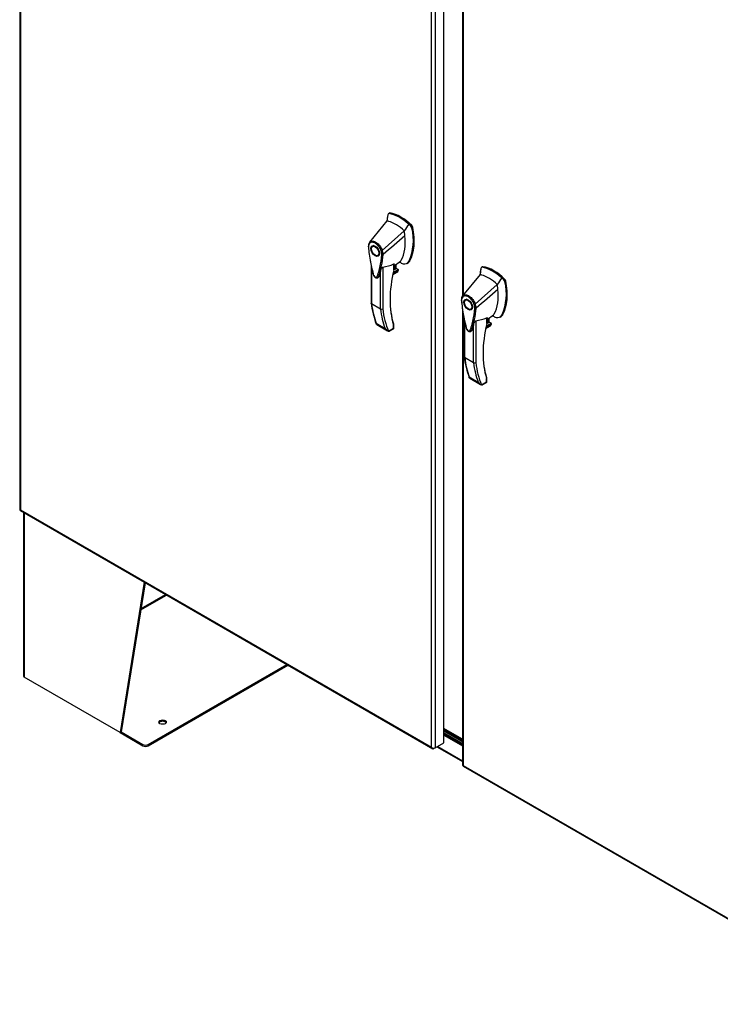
# Model space of a CAD drawing. Header units: inches. Extents: x 2 to 538, y -2 to 358.
# Tile 22 of 24: x 457 to 497, y 251 to 308. Entities that reach past the tile are written whole.
import ezdxf

# ---------------------------------------------------------------- set-up
doc = ezdxf.new("R2010")
doc.units = ezdxf.units.IN
doc.header["$MEASUREMENT"] = 0
for name, color, linetype in [('COM54926-1', 7, 'Continuous'), ('COM70098', 7, 'Continuous'), ('COM70739-2', 7, 'Continuous'), ('COM71190-4', 7, 'Continuous'), ('COM71195-4', 7, 'Continuous'), ('COM71196-4', 7, 'Continuous'), ('Default', 7, 'Continuous'), ('GSK86006', 7, 'Continuous'), ('HAN13068', 7, 'Continuous')]:
    doc.layers.add(name, color=color, linetype=linetype)

# ---------------------------------------------------------------- blocks, each defined once
blk = doc.blocks.new('SE5')
at = {"layer": 'COM54926-1', "color": 7, "linetype": 'Continuous'}
for p, q in [((456.811, 279.05), (456.811, 269.55)), ((456.853, 279.025), (456.853, 269.491)), ((463.813, 275.007), (462.409, 266.284)), ((463.869, 274.975), (462.476, 266.323)), ((463.614, 273.395), (465.11, 274.258)), ((463.628, 273.481), (465.042, 274.298)), ((464.046, 265.596), (472.08, 270.235)), ((464.046, 265.519), (472.147, 270.196)), ((462.409, 266.284), (456.853, 269.491)), ((462.476, 266.323), (462.409, 266.284)), ((462.409, 266.284), (463.735, 265.519)), ((462.476, 266.323), (463.735, 265.596)), ((463.735, 265.519), (463.735, 265.596)), ((464.046, 265.596), (464.046, 265.519))]:
    blk.add_line(p, q, dxfattribs=at)
for centre, major_axis, start_param, end_param in [((456.954, 269.55), (0.143, 0), 3.141593, 3.926991), ((464.873, 266.813), (0.219, 0), 0.312499, 2.829093), ((463.89, 265.686), (-0.22, 0), 0.785398, 2.356194), ((463.89, 265.608), (0.22, 0), 3.926991, 5.497787)]:
    blk.add_ellipse(centre, major_axis=major_axis, ratio=0.57735, start_param=start_param, end_param=end_param, dxfattribs=at)
blk.add_ellipse((464.873, 266.89), major_axis=(0.218, 0), ratio=0.57735, dxfattribs=at)
at = {"layer": 'COM70098', "color": 7, "linetype": 'Continuous'}
for p, q in [((482.268, 265.829), (481.192, 266.45)), ((482.268, 265.751), (481.192, 266.372)), ((481.192, 266.27), (482.268, 265.649)), ((481.192, 266.193), (482.268, 265.572))]:
    blk.add_line(p, q, dxfattribs=at)
at = {"layer": 'COM70739-2', "color": 7, "linetype": 'Continuous'}
blk.add_line((482.268, 265.894), (481.192, 266.515), dxfattribs=at)
at = {"layer": 'COM71190-4', "color": 7, "linetype": 'Continuous'}
for p, q in [((481.192, 266.144), (482.268, 265.523)), ((480.786, 265.463), (482.268, 264.607)), ((480.828, 265.487), (482.268, 264.655))]:
    blk.add_line(p, q, dxfattribs=at)
at = {"layer": 'COM71195-4', "color": 7, "linetype": 'Continuous'}
for p, q in [((456.591, 336.699), (456.591, 279.22)), ((456.633, 336.602), (456.633, 279.201)), ((481.192, 265.697), (481.192, 323.176)), ((480.472, 265.438), (480.472, 322.838)), ((480.674, 322.877), (480.674, 265.398)), ((456.628, 279.155), (480.536, 265.352)), ((456.633, 279.201), (456.632, 279.201)), ((456.632, 279.201), (456.632, 279.201)), ((456.632, 279.201), (456.633, 279.201)), ((456.633, 279.201), (480.472, 265.438)), ((456.633, 279.201), (456.633, 279.201)), ((480.674, 265.398), (481.192, 265.697)), ((480.472, 265.438), (480.472, 265.437)), ((480.472, 265.437), (480.472, 265.438)), ((480.472, 265.437), (480.472, 265.437)), ((480.472, 265.437), (480.472, 265.437)), ((480.472, 265.437), (480.472, 265.437)), ((480.542, 265.382), (480.527, 265.359)), ((480.674, 265.398), (480.607, 265.36))]:
    blk.add_line(p, q, dxfattribs=at)
for centre, radius, start, end in [((480.667, 265.609), 0.26, 221.3936, 244.2943), ((480.632, 265.491), 0.169, 198.5689, 231.332)]:
    blk.add_arc(centre, radius, start, end, dxfattribs=at)
for centre, major_axis, start_param, end_param in [((456.734, 279.22), (0.143, 0), 3.141593, 3.27243), ((456.7, 279.279), (0.071, 0.124), 3.010756, 3.141593), ((480.607, 265.476), (0.071, 0.124), 3.010756, 3.926991), ((480.573, 265.457), (0.143, 0), 4.581552, 5.497787)]:
    blk.add_ellipse(centre, major_axis=major_axis, ratio=0.57735, start_param=start_param, end_param=end_param, dxfattribs=at)
for points in [[(456.592, 279.21), (456.594, 279.207), (456.599, 279.205), (456.609, 279.203), (456.613, 279.202), (456.622, 279.201), (456.627, 279.201), (456.632, 279.201)], [(456.62, 279.162), (456.619, 279.165), (456.619, 279.17), (456.622, 279.18), (456.624, 279.184), (456.627, 279.192), (456.63, 279.196), (456.632, 279.201)]]:
    blk.add_open_spline(points, degree=3, knots=[0, 0, 0, 0, 0.5, 0.5, 0.75, 0.75, 1, 1, 1, 1], dxfattribs=at)
at = {"layer": 'COM71196-4', "color": 7, "linetype": 'Continuous'}
for p, q in [((482.268, 321.875), (482.268, 291.61)), ((482.31, 321.777), (482.31, 291.661)), ((482.268, 290.799), (482.268, 264.396)), ((482.31, 290.526), (482.31, 264.376)), ((482.31, 264.377), (482.309, 264.376)), ((482.31, 264.376), (482.31, 264.377)), ((482.31, 264.376), (506.149, 250.613)), ((482.31, 264.376), (482.31, 264.376)), ((482.31, 264.376), (482.31, 264.376)), ((482.306, 264.331), (506.213, 250.528))]:
    blk.add_line(p, q, dxfattribs=at)
for centre, major_axis, start_param, end_param in [((482.411, 264.396), (0.143, 0), 3.141593, 3.27243), ((482.377, 264.454), (0.071, 0.124), 3.010756, 3.141593)]:
    blk.add_ellipse(centre, major_axis=major_axis, ratio=0.57735, start_param=start_param, end_param=end_param, dxfattribs=at)
for points in [[(482.269, 264.385), (482.271, 264.383), (482.276, 264.38), (482.286, 264.378), (482.29, 264.377), (482.299, 264.377), (482.304, 264.376), (482.309, 264.376)], [(482.297, 264.337), (482.296, 264.34), (482.296, 264.345), (482.299, 264.355), (482.301, 264.359), (482.304, 264.367), (482.307, 264.372), (482.31, 264.376)]]:
    blk.add_open_spline(points, degree=3, knots=[0, 0, 0, 0, 0.5, 0.5, 0.75, 0.75, 1, 1, 1, 1], dxfattribs=at)
at = {"layer": 'GSK86006', "color": 7, "linetype": 'Continuous'}
for p, q in [((482.268, 265.751), (481.192, 266.372)), ((482.268, 265.649), (481.192, 266.27))]:
    blk.add_line(p, q, dxfattribs=at)
at = {"layer": 'HAN13068', "color": 7, "linetype": 'Continuous'}
for p, q in [((477.947, 296.343), (477.937, 296.301)), ((478.027, 296.41), (477.968, 296.376)), ((478.002, 296.382), (478.059, 296.415)), ((477.887, 295.954), (476.881, 294.731)), ((477.937, 296.301), (477.887, 295.954)), ((479.273, 295.649), (479.146, 295.771)), ((478.887, 295.377), (477.614, 294.241)), ((479.273, 295.649), (479.33, 295.681)), ((479.328, 295.546), (479.385, 295.579)), ((476.88, 294.73), (476.853, 294.697)), ((477.137, 294.525), (477.049, 294.474)), ((477.349, 293.954), (477.437, 294.005)), ((477.665, 294.006), (477.667, 294.007)), ((478.302, 293.359), (478.674, 293.627)), ((479.053, 293.496), (479.111, 293.53)), ((479.16, 293.61), (479.216, 293.643)), ((476.971, 293.37), (476.971, 291.182)), ((476.997, 293.247), (476.997, 291.144)), ((477.513, 290.846), (477.513, 293.026)), ((477.641, 293.281), (477.641, 290.851)), ((478.222, 292.839), (478.49, 292.994)), ((478.224, 292.851), (478.522, 293.023)), ((478.55, 293.092), (478.237, 292.911)), ((478.25, 292.967), (478.532, 293.13)), ((478.283, 293.113), (478.401, 293.181)), ((478.284, 293.117), (478.284, 293.458)), ((478.302, 293.141), (478.302, 293.439)), ((478.401, 293.181), (478.401, 293.43)), ((478.41, 293.193), (478.41, 293.437)), ((478.532, 293.13), (478.41, 293.201)), ((483.33, 293.188), (483.28, 292.841)), ((483.34, 293.23), (483.33, 293.188)), ((483.42, 293.296), (483.361, 293.262)), ((483.395, 293.269), (483.452, 293.301)), ((483.28, 292.841), (482.274, 291.617)), ((484.666, 292.535), (484.539, 292.657)), ((484.666, 292.535), (484.723, 292.567)), ((484.721, 292.432), (484.778, 292.465)), ((484.28, 292.263), (483.008, 291.127)), ((482.274, 291.617), (482.246, 291.583)), ((482.53, 291.411), (482.442, 291.36)), ((477.513, 290.846), (476.997, 291.144)), ((482.742, 290.841), (482.83, 290.892)), ((483.058, 290.892), (483.06, 290.893)), ((482.364, 290.257), (482.364, 288.068)), ((482.39, 290.133), (482.39, 288.03)), ((483.034, 290.168), (483.034, 287.737)), ((483.676, 290), (483.794, 290.068)), ((483.677, 290.003), (483.677, 290.345)), ((483.695, 290.245), (484.068, 290.513)), ((483.695, 290.028), (483.695, 290.325)), ((483.794, 290.068), (483.794, 290.317)), ((483.803, 290.08), (483.803, 290.323)), ((483.925, 290.017), (483.803, 290.087)), ((484.446, 290.383), (484.504, 290.416)), ((484.553, 290.496), (484.61, 290.529)), ((477.262, 290.022), (477.778, 289.724)), ((477.29, 289.951), (477.916, 289.589)), ((477.975, 289.567), (478.263, 289.734)), ((478.045, 289.577), (478.259, 289.701)), ((478.263, 289.734), (478.263, 289.932)), ((478.289, 289.753), (478.289, 289.914)), ((482.907, 287.732), (482.907, 289.912)), ((483.615, 289.726), (483.883, 289.88)), ((483.618, 289.737), (483.915, 289.909)), ((483.943, 289.978), (483.63, 289.798)), ((483.643, 289.854), (483.925, 290.017)), ((482.907, 287.732), (482.39, 288.03)), ((482.655, 286.909), (483.171, 286.611)), ((482.683, 286.837), (483.309, 286.476)), ((483.656, 286.62), (483.656, 286.819)), ((483.682, 286.639), (483.682, 286.8)), ((483.368, 286.454), (483.656, 286.62)), ((483.438, 286.463), (483.652, 286.587))]:
    blk.add_line(p, q, dxfattribs=at)
for centre, radius, start, end in [((477.994, 296.335), 0.0478, 80.5716, 170.0937), ((476.427, 294.823), 2.99, 336.0649, 13.9955), ((479.123, 295.502), 0.21, 12.1242, 44.3115), ((477.145, 294.521), 0.337, 153.4541, 184.2061), ((477.133, 294.466), 0.32, 141.112, 182.475), ((477.145, 294.521), 0.337, 141.5522, 146.8582), ((477.537, 294.404), 0.181, 272.9811, 295.5392), ((476.877, 293.992), 0.708, 1.4293, 19.0682), ((476.911, 293.966), 0.755, 2.9815, 21.3214), ((484.628, 295.033), 7.837, 190.09, 195.887), ((472.695, 294.37), 4.984, 340.5654, 355.8254), ((477.629, 294.092), 0.0931, 241.1724, 292.5455), ((477.289, 290.409), 3.418, 65.1777, 67.578), ((477.373, 295.513), 2.248, 276.8327, 293.9054), ((478.242, 293.141), 0.06, 346.4629, 0), ((478.428, 293.095), 0.119, 301.763, 322.5007), ((478.512, 293.097), 0.0385, 352.4842, 59.4722), ((483.388, 293.221), 0.0478, 80.5716, 170.0937), ((481.82, 291.709), 2.99, 336.0649, 13.9955), ((484.516, 292.388), 0.21, 12.1242, 44.3115), ((482.538, 291.408), 0.337, 141.5522, 184.2383), ((490.022, 291.92), 7.837, 183.9198, 195.887), ((482.526, 291.352), 0.32, 141.112, 182.475), ((481.63, 291.687), 4.687, 186.1182, 201.3607), ((477.573, 290.964), 0.133, 243.41, 300.7988), ((478.088, 291.256), 4.984, 340.5654, 355.8254), ((482.93, 291.29), 0.181, 272.9811, 295.5392), ((482.27, 290.879), 0.708, 1.4293, 19.0682), ((483.023, 290.978), 0.0931, 241.1724, 292.5455), ((482.304, 290.853), 0.755, 2.9815, 21.3214), ((482.766, 292.4), 2.248, 276.8327, 293.9054), ((482.682, 287.295), 3.418, 65.1777, 67.578), ((478.089, 289.907), 0.36, 210.4521, 251.4662), ((477.83, 289.631), 0.158, 335.6435, 336.4006), ((478.229, 289.753), 0.06, 300, 360), ((483.635, 290.028), 0.06, 346.4629, 0), ((483.821, 289.981), 0.119, 301.763, 322.5007), ((483.905, 289.983), 0.0385, 352.4842, 59.4722), ((487.023, 288.574), 4.687, 186.1182, 201.3607), ((482.966, 287.851), 0.133, 243.41, 300.7988), ((483.622, 286.639), 0.06, 300, 0), ((483.482, 286.793), 0.36, 210.4521, 251.4662), ((483.223, 286.517), 0.158, 335.6435, 336.4006)]:
    blk.add_arc(centre, radius, start, end, dxfattribs=at)
for centre, major_axis, ratio, start_param, end_param in [((478.638, 294.037), (-1.292, 2.238), 0.57735, 5.216072, 5.852948), ((478.09, 296.302), (0.062, -0.108), 0.57735, 2.711356, 3.141593), ((478.694, 294.07), (-1.292, 2.238), 0.57735, 5.142626, 5.852948), ((480.498, 294.126), (-1.861, 3.223), 0.57735, 0.554197, 0.680623), ((478.387, 293.892), (-1.142, 1.979), 0.57735, -0.49151, -0.47064), ((478.387, 293.892), (-1.142, 1.979), 0.57735, -0.533193, -0.49151), ((478.387, 293.892), (-1.142, 1.979), 0.57735, 5.183029, 5.749992), ((476.526, 296.13), (1.711, -2.963), 0.57735, 0.961917, 1.005578), ((476.526, 296.13), (1.711, -2.963), 0.57735, 0.934083, 0.961917), ((476.834, 296.307), (1.861, -3.223), 0.57735, 0.347274, 1.032882), ((479.299, 295.603), (0.063, -0.108), 0.57735, 1.032882, 2.001033), ((476.526, 296.13), (1.711, -2.963), 0.57735, 0.347274, 0.9125), ((476.526, 296.13), (1.711, -2.963), 0.57735, 0.9125, 0.934083), ((477.287, 294.265), (0.175, -0.303), 0.57735, 3.396895, 3.682808), ((477.287, 294.265), (0.175, -0.303), 0.57735, 5.74197, 6.027883), ((478.429, 294.002), (-0.225, 0.39), 0.57735, 3.220859, 3.488867), ((478.68, 294.147), (0.375, -0.65), 0.57735, -0.71714, -0.516378), ((478.68, 294.147), (-0.375, 0.65), 0.57735, 2.625215, 3.488867), ((478.736, 294.18), (-0.375, 0.65), 0.57735, 3.141593, 3.488867), ((482.643, 294.008), (-3.239, -5.609), 0.57735, 5.185461, 5.79467), ((478.242, 293.141), (-0.06, 0), 0.57735, 2.356194, 3.141593), ((478.242, 293.141), (-0.0583, 0.014), 0.372014, 2.470308, 3.141593), ((478.237, 293.253), (-0.101, -0.175), 0.57735, 1.252561, 2.850817), ((478.227, 293.259), (0.094, 0.162), 0.57735, 4.529102, 5.92263), ((478.38, 293.193), (-0.03, 0), 0.57735, 2.356194, 3.141593), ((478.465, 293.067), (-0.063, -0.108), 0.57735, 1.492881, 2.113829), ((485.892, 291.013), (-1.861, 3.223), 0.57735, 0.554197, 0.680623), ((484.031, 290.923), (-1.292, 2.238), 0.57735, 5.216072, 5.852948), ((483.483, 293.188), (0.062, -0.108), 0.57735, 2.711356, 3.141593), ((484.087, 290.956), (-1.292, 2.238), 0.57735, 5.142626, 5.852948), ((483.78, 290.778), (-1.142, 1.979), 0.57735, -0.49151, -0.47064), ((483.78, 290.778), (-1.142, 1.979), 0.57735, -0.533193, -0.49151), ((483.78, 290.778), (-1.142, 1.979), 0.57735, 5.183029, 5.749992), ((482.227, 293.194), (1.861, -3.223), 0.57735, 0.347274, 1.032882), ((484.692, 292.49), (0.063, -0.108), 0.57735, 1.032882, 2.001033), ((481.919, 293.016), (1.711, -2.963), 0.57735, 0.347274, 0.9125), ((481.919, 293.016), (1.711, -2.963), 0.57735, 0.961917, 1.005578), ((481.919, 293.016), (1.711, -2.963), 0.57735, 0.934083, 0.961917), ((481.919, 293.016), (1.711, -2.963), 0.57735, 0.9125, 0.934083), ((482.6, 294.033), (-3.209, -5.557), 0.57735, 5.502451, 5.79467), ((482.68, 291.151), (0.175, -0.303), 0.57735, 3.396895, 3.682808), ((482.188, 294.904), (-3.7, -6.408), 0.57735, -0.658671, -0.441314), ((482.704, 294.606), (-3.7, -6.408), 0.57735, -0.658671, -0.441314), ((482.767, 294.569), (-3.655, -6.33), 0.57735, 5.625294, 5.881649), ((482.68, 291.151), (0.175, -0.303), 0.57735, 5.74197, 6.027883), ((483.63, 290.14), (-0.101, -0.175), 0.57735, 1.252561, 2.850817), ((483.62, 290.146), (-0.094, -0.162), 0.57735, 1.387509, 2.781037), ((483.773, 290.08), (-0.03, 0), 0.57735, 2.356194, 3.141593), ((483.822, 290.888), (-0.225, 0.39), 0.57735, 3.220859, 3.488867), ((484.073, 291.033), (0.375, -0.65), 0.57735, -0.71714, -0.516378), ((484.073, 291.033), (-0.375, 0.65), 0.57735, 2.625215, 3.488867), ((484.129, 291.066), (-0.375, 0.65), 0.57735, 3.141593, 3.488867), ((478.199, 289.77), (-0.0623, 0.0676), 0.368973, 3.059018, 3.844416), ((478.221, 289.957), (-0.0573, -0.0179), 0.720992, 3.145085, 3.727547), ((478.221, 289.957), (-0.0573, -0.0179), 0.720992, 2.15675, 3.145085), ((478.199, 289.77), (-0.0897, 0.0201), 0.368973, 2.438769, 3.224167), ((488.036, 290.895), (-3.239, -5.609), 0.57735, 5.185461, 5.79467), ((483.635, 290.028), (-0.06, 0), 0.57735, 2.356194, 3.141593), ((483.635, 290.028), (-0.0583, 0.014), 0.372014, 2.470308, 3.141593), ((483.858, 289.953), (-0.063, -0.108), 0.57735, 1.492881, 2.113829), ((487.581, 291.79), (-3.7, -6.408), 0.57735, -0.658671, -0.441314), ((487.993, 290.919), (-3.209, -5.557), 0.57735, 5.502451, 5.79467), ((488.097, 291.492), (-3.7, -6.408), 0.57735, -0.658671, -0.441314), ((488.161, 291.456), (-3.655, -6.33), 0.57735, 5.625294, 5.881649), ((483.614, 286.843), (-0.0573, -0.0179), 0.720992, 3.145085, 3.727547), ((483.614, 286.843), (-0.0573, -0.0179), 0.720992, 2.15675, 3.145085), ((483.592, 286.657), (-0.0897, 0.0201), 0.368973, 2.438769, 3.224167), ((483.592, 286.657), (-0.0623, 0.0676), 0.368973, 3.059018, 3.844416)]:
    blk.add_ellipse(centre, major_axis=major_axis, ratio=ratio, start_param=start_param, end_param=end_param, dxfattribs=at)
for centre, major_axis in [((477.199, 294.214), (0.175, -0.303)), ((477.199, 294.214), (0.15, -0.26)), ((482.592, 291.1), (0.175, -0.303)), ((482.592, 291.1), (0.15, -0.26))]:
    blk.add_ellipse(centre, major_axis=major_axis, ratio=0.57735, dxfattribs=at)
for points in [[(479.146, 295.771), (479.06, 295.639), (478.973, 295.508), (478.887, 295.377)], [(478.926, 295.098), (478.506, 294.735), (478.086, 294.371), (477.667, 294.007)], [(477.396, 292.711), (477.391, 292.695), (477.382, 292.683), (477.371, 292.674)], [(484.539, 292.657), (484.453, 292.526), (484.366, 292.394), (484.28, 292.263)], [(484.319, 291.985), (483.899, 291.621), (483.479, 291.257), (483.06, 290.893)], [(482.789, 289.598), (482.784, 289.582), (482.775, 289.569), (482.764, 289.561)]]:
    blk.add_open_spline(points, degree=3, dxfattribs=at)
for points, knots in [([(476.881, 294.731), (476.874, 294.723), (476.871, 294.712), (476.872, 294.689), (476.876, 294.677), (476.883, 294.667)], [0, 0, 0, 0, 0.5, 0.5, 1, 1, 1, 1]), ([(476.881, 294.731), (476.903, 294.752), (476.929, 294.768), (476.986, 294.788), (477.017, 294.792), (477.084, 294.789), (477.12, 294.781), (477.192, 294.754), (477.229, 294.734), (477.301, 294.686), (477.337, 294.656), (477.406, 294.589), (477.439, 294.552), (477.5, 294.47), (477.527, 294.426), (477.576, 294.335), (477.597, 294.288), (477.614, 294.241)], [0, 0, 0, 0, 0.125, 0.125, 0.25, 0.25, 0.375, 0.375, 0.5, 0.5, 0.625, 0.625, 0.75, 0.75, 0.875, 0.875, 1, 1, 1, 1]), ([(477.546, 294.224), (477.53, 294.267), (477.512, 294.308), (477.484, 294.36), (477.478, 294.37), (477.466, 294.39), (477.46, 294.4), (477.441, 294.43), (477.428, 294.449), (477.401, 294.485), (477.387, 294.503), (477.364, 294.529), (477.357, 294.537), (477.341, 294.553), (477.334, 294.561), (477.295, 294.599), (477.262, 294.625), (477.196, 294.67), (477.163, 294.687), (477.123, 294.702), (477.115, 294.705), (477.098, 294.71), (477.09, 294.712), (477.067, 294.717), (477.051, 294.719), (477.021, 294.721), (477.007, 294.721), (476.979, 294.717), (476.965, 294.714), (476.926, 294.7), (476.903, 294.686), (476.883, 294.667)], [0, 0, 0, 0, 0.125, 0.125, 0.15625, 0.15625, 0.1875, 0.1875, 0.25, 0.25, 0.3125, 0.3125, 0.34375, 0.34375, 0.375, 0.375, 0.5, 0.5, 0.625, 0.625, 0.65625, 0.65625, 0.6875, 0.6875, 0.75, 0.75, 0.8125, 0.8125, 0.875, 0.875, 1, 1, 1, 1]), ([(476.809, 294.497), (476.804, 294.493), (476.8, 294.49), (476.796, 294.482), (476.795, 294.478), (476.795, 294.472), (476.796, 294.47), (476.798, 294.466), (476.799, 294.464), (476.802, 294.46), (476.804, 294.459), (476.808, 294.455), (476.81, 294.454), (476.813, 294.452)], [0, 0, 0, 0, 0.25, 0.25, 0.5, 0.5, 0.625, 0.625, 0.75, 0.75, 0.875, 0.875, 1, 1, 1, 1]), ([(476.813, 294.452), (476.833, 294.166), (476.87, 293.874), (476.951, 293.428), (476.982, 293.278), (477.035, 293.05), (477.054, 292.974), (477.08, 292.878), (477.085, 292.859), (477.099, 292.821), (477.108, 292.802), (477.142, 292.749), (477.171, 292.72), (477.231, 292.685), (477.261, 292.681), (477.293, 292.697), (477.303, 292.706), (477.316, 292.729), (477.32, 292.743), (477.345, 292.809), (477.364, 292.864), (477.416, 293.031), (477.447, 293.145), (477.527, 293.498), (477.564, 293.747), (477.585, 294.01)], [0, 0, 0, 0, 0.25, 0.25, 0.375, 0.375, 0.4375, 0.4375, 0.453125, 0.453125, 0.46875, 0.46875, 0.5, 0.5, 0.53125, 0.53125, 0.546875, 0.546875, 0.5625, 0.5625, 0.625, 0.625, 0.75, 0.75, 1, 1, 1, 1]), ([(477.513, 293.026), (477.494, 292.957), (477.472, 292.889), (477.437, 292.789), (477.425, 292.755), (477.405, 292.706), (477.395, 292.692), (477.382, 292.683)], [0, 0, 0, 0, 0.2045748, 0.2045748, 0.3106572, 0.3106572, 0.3644617, 0.3644617, 0.3644617, 0.3644617]), ([(477.513, 293.026), (477.525, 293.066), (477.539, 293.108), (477.566, 293.175), (477.576, 293.197), (477.594, 293.232), (477.601, 293.244), (477.614, 293.261), (477.618, 293.267), (477.629, 293.277), (477.636, 293.281), (477.641, 293.281)], [0, 0, 0, 0, 0.5, 0.5, 0.75, 0.75, 0.875, 0.875, 0.9375, 0.9375, 1, 1, 1, 1]), ([(478.284, 293.458), (478.287, 293.459), (478.289, 293.46), (478.293, 293.46), (478.295, 293.459), (478.298, 293.457), (478.3, 293.454), (478.301, 293.449), (478.302, 293.445), (478.302, 293.441), (478.302, 293.441), (478.302, 293.44)], [0, 0, 0, 0, 0.0625, 0.0625, 0.125, 0.125, 0.25, 0.25, 0.375, 0.375, 0.3976584, 0.3976584, 0.3976584, 0.3976584]), ([(477.1, 292.798), (477.113, 292.775), (477.14, 292.732), (477.2, 292.679), (477.263, 292.651), (477.325, 292.649), (477.354, 292.665), (477.369, 292.674)], [0, 0, 0, 0, 0.193141, 0.430541, 0.65808, 0.841301, 1, 1, 1, 1]), ([(482.202, 291.383), (482.197, 291.38), (482.194, 291.376), (482.189, 291.368), (482.188, 291.364), (482.189, 291.358), (482.189, 291.356), (482.191, 291.352), (482.192, 291.35), (482.195, 291.347), (482.197, 291.345), (482.201, 291.342), (482.203, 291.34), (482.206, 291.339)], [0, 0, 0, 0, 0.25, 0.25, 0.5, 0.5, 0.625, 0.625, 0.75, 0.75, 0.875, 0.875, 1, 1, 1, 1]), ([(482.206, 291.339), (482.226, 291.053), (482.264, 290.761), (482.344, 290.314), (482.375, 290.164), (482.428, 289.936), (482.447, 289.86), (482.473, 289.764), (482.478, 289.745), (482.492, 289.707), (482.501, 289.688), (482.535, 289.635), (482.565, 289.606), (482.624, 289.572), (482.654, 289.568), (482.687, 289.583), (482.696, 289.592), (482.709, 289.615), (482.713, 289.629), (482.738, 289.696), (482.757, 289.751), (482.81, 289.917), (482.84, 290.031), (482.921, 290.385), (482.958, 290.634), (482.978, 290.896)], [0, 0, 0, 0, 0.25, 0.25, 0.375, 0.375, 0.4375, 0.4375, 0.453125, 0.453125, 0.46875, 0.46875, 0.5, 0.5, 0.53125, 0.53125, 0.546875, 0.546875, 0.5625, 0.5625, 0.625, 0.625, 0.75, 0.75, 1, 1, 1, 1]), ([(482.274, 291.617), (482.267, 291.609), (482.264, 291.598), (482.265, 291.576), (482.269, 291.564), (482.277, 291.553)], [0, 0, 0, 0, 0.5, 0.5, 1, 1, 1, 1]), ([(482.274, 291.617), (482.296, 291.639), (482.322, 291.654), (482.379, 291.674), (482.41, 291.679), (482.478, 291.675), (482.513, 291.667), (482.585, 291.64), (482.622, 291.621), (482.694, 291.572), (482.73, 291.543), (482.799, 291.475), (482.832, 291.438), (482.893, 291.356), (482.921, 291.312), (482.969, 291.222), (482.99, 291.174), (483.008, 291.127)], [0, 0, 0, 0, 0.125, 0.125, 0.25, 0.25, 0.375, 0.375, 0.5, 0.5, 0.625, 0.625, 0.75, 0.75, 0.875, 0.875, 1, 1, 1, 1]), ([(482.939, 291.11), (482.924, 291.153), (482.905, 291.195), (482.877, 291.246), (482.871, 291.256), (482.859, 291.276), (482.853, 291.286), (482.834, 291.316), (482.821, 291.335), (482.794, 291.372), (482.78, 291.389), (482.757, 291.415), (482.75, 291.423), (482.734, 291.439), (482.727, 291.447), (482.688, 291.485), (482.656, 291.511), (482.589, 291.556), (482.556, 291.573), (482.516, 291.588), (482.508, 291.591), (482.492, 291.596), (482.483, 291.598), (482.46, 291.603), (482.444, 291.606), (482.414, 291.607), (482.4, 291.607), (482.372, 291.603), (482.358, 291.6), (482.319, 291.587), (482.296, 291.573), (482.277, 291.553)], [0, 0, 0, 0, 0.125, 0.125, 0.15625, 0.15625, 0.1875, 0.1875, 0.25, 0.25, 0.3125, 0.3125, 0.34375, 0.34375, 0.375, 0.375, 0.5, 0.5, 0.625, 0.625, 0.65625, 0.65625, 0.6875, 0.6875, 0.75, 0.75, 0.8125, 0.8125, 0.875, 0.875, 1, 1, 1, 1]), ([(476.997, 291.144), (476.993, 291.146), (476.989, 291.149), (476.983, 291.155), (476.98, 291.158), (476.975, 291.164), (476.974, 291.168), (476.972, 291.175), (476.971, 291.178), (476.971, 291.182)], [0, 0, 0, 0, 0.125, 0.125, 0.25, 0.25, 0.375, 0.375, 0.4994523, 0.4994523, 0.4994523, 0.4994523]), ([(482.907, 289.912), (482.918, 289.953), (482.932, 289.995), (482.959, 290.061), (482.969, 290.084), (482.987, 290.118), (482.994, 290.13), (483.007, 290.147), (483.011, 290.153), (483.022, 290.163), (483.029, 290.167), (483.034, 290.168)], [0, 0, 0, 0, 0.5, 0.5, 0.75, 0.75, 0.875, 0.875, 0.9375, 0.9375, 1, 1, 1, 1]), ([(483.677, 290.345), (483.68, 290.346), (483.682, 290.346), (483.686, 290.346), (483.688, 290.345), (483.691, 290.343), (483.693, 290.341), (483.694, 290.335), (483.695, 290.332), (483.695, 290.328), (483.695, 290.327), (483.695, 290.326)], [0, 0, 0, 0, 0.0625, 0.0625, 0.125, 0.125, 0.25, 0.25, 0.375, 0.375, 0.3976584, 0.3976584, 0.3976584, 0.3976584]), ([(477.29, 289.951), (477.286, 289.953), (477.283, 289.955), (477.277, 289.96), (477.274, 289.963), (477.267, 289.974), (477.264, 289.982), (477.261, 289.995), (477.261, 290), (477.261, 290.011), (477.261, 290.016), (477.262, 290.022)], [0.2815674, 0.2815674, 0.2815674, 0.2815674, 0.375, 0.375, 0.5, 0.5, 0.75, 0.75, 0.875, 0.875, 1, 1, 1, 1]), ([(477.974, 289.565), (477.989, 289.562), (478.003, 289.562), (478.021, 289.566), (478.027, 289.568), (478.037, 289.573), (478.04, 289.574), (478.044, 289.577)], [0, 0, 0, 0, 0.25, 0.25, 0.375, 0.375, 0.4533737, 0.4533737, 0.4533737, 0.4533737]), ([(478.289, 289.914), (478.289, 289.914), (478.289, 289.914), (478.288, 289.915), (478.285, 289.917), (478.276, 289.924), (478.27, 289.928), (478.263, 289.932)], [0.4406417, 0.4406417, 0.4406417, 0.4406417, 0.5, 0.5, 0.75, 0.75, 1, 1, 1, 1]), ([(478.289, 289.914), (478.289, 289.914), (478.29, 289.919), (478.287, 289.94), (478.283, 289.958), (478.277, 289.975)], [0, 0, 0, 0, 0.010769, 0.221303, 1, 1, 1, 1]), ([(482.493, 289.684), (482.507, 289.661), (482.533, 289.618), (482.593, 289.565), (482.656, 289.537), (482.718, 289.535), (482.747, 289.551), (482.762, 289.56)], [0, 0, 0, 0, 0.193141, 0.430541, 0.65808, 0.841301, 1, 1, 1, 1]), ([(482.907, 289.912), (482.887, 289.843), (482.865, 289.776), (482.83, 289.675), (482.818, 289.641), (482.798, 289.592), (482.788, 289.579), (482.775, 289.569)], [0, 0, 0, 0, 0.2045748, 0.2045748, 0.3106572, 0.3106572, 0.3644617, 0.3644617, 0.3644617, 0.3644617]), ([(482.39, 288.03), (482.386, 288.033), (482.382, 288.035), (482.376, 288.041), (482.373, 288.044), (482.369, 288.051), (482.367, 288.054), (482.365, 288.061), (482.364, 288.065), (482.364, 288.068)], [0, 0, 0, 0, 0.125, 0.125, 0.25, 0.25, 0.375, 0.375, 0.4994523, 0.4994523, 0.4994523, 0.4994523]), ([(482.683, 286.837), (482.68, 286.839), (482.677, 286.841), (482.67, 286.846), (482.667, 286.849), (482.66, 286.86), (482.657, 286.868), (482.655, 286.882), (482.654, 286.887), (482.654, 286.897), (482.654, 286.903), (482.655, 286.909)], [0.2815674, 0.2815674, 0.2815674, 0.2815674, 0.375, 0.375, 0.5, 0.5, 0.75, 0.75, 0.875, 0.875, 1, 1, 1, 1]), ([(483.682, 286.8), (483.682, 286.8), (483.682, 286.8), (483.681, 286.801), (483.678, 286.804), (483.669, 286.81), (483.663, 286.814), (483.656, 286.819)], [0.4406417, 0.4406417, 0.4406417, 0.4406417, 0.5, 0.5, 0.75, 0.75, 1, 1, 1, 1]), ([(483.682, 286.8), (483.682, 286.801), (483.683, 286.805), (483.68, 286.826), (483.676, 286.844), (483.67, 286.861)], [0, 0, 0, 0, 0.010769, 0.221303, 1, 1, 1, 1]), ([(483.367, 286.452), (483.383, 286.448), (483.396, 286.449), (483.414, 286.453), (483.42, 286.455), (483.43, 286.459), (483.433, 286.461), (483.437, 286.463)], [0, 0, 0, 0, 0.25, 0.25, 0.375, 0.375, 0.4533737, 0.4533737, 0.4533737, 0.4533737])]:
    blk.add_open_spline(points, degree=3, knots=knots, dxfattribs=at)

msp = doc.modelspace()

# ---------------------------------------------------------------- block references
at = {"layer": 'Default'}
msp.add_blockref('SE5', (0, 0), dxfattribs=at)

doc.saveas('drawing.dxf')
